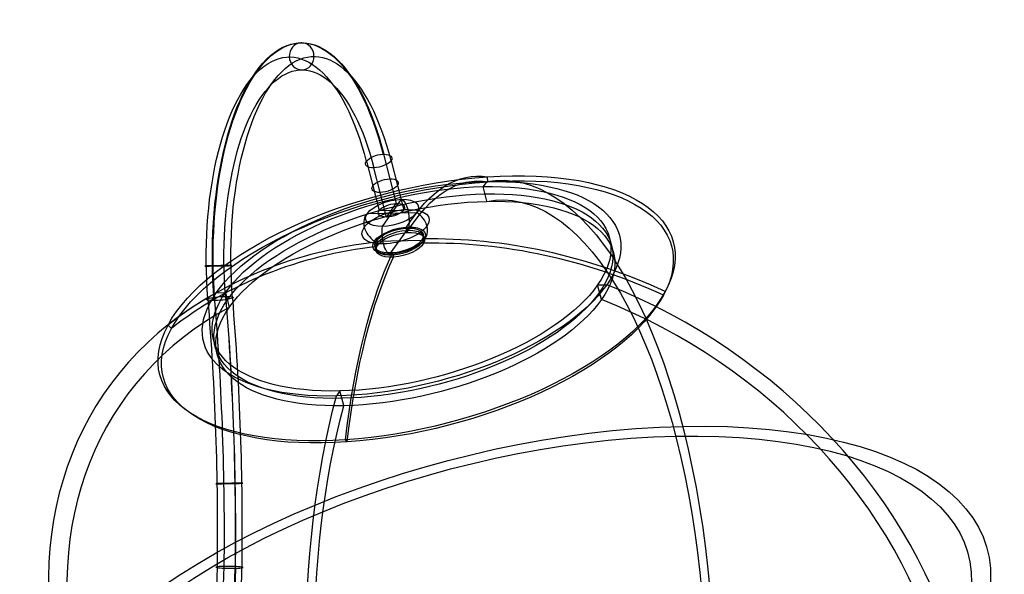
# Model space of a CAD drawing. Extents: x -225 to 225, y -83 to 164.
# Tile 22 of 22: x 23 to 223, y 51 to 164. Entities that reach past the tile are written whole.
import ezdxf

# ---------------------------------------------------------------- set-up
doc = ezdxf.new("R2010")
doc.units = 0
doc.header["$MEASUREMENT"] = 0
doc.layers.add('MODEL_238_2', color=1, linetype='CONTINUOUS')

msp = doc.modelspace()

# ---------------------------------------------------------------- linework, layer by layer
at = {"layer": 'MODEL_238_2'}
for p, q in [((96.53, 136.52, 167.8), (99.1, 126.51, 172.98)), ((93.07, 135.1, 166.76), (95.64, 125.09, 171.94)), ((98.07, 135.2, 164.48), (100.64, 125.19, 169.66)), ((97.18, 123.76, 168.62), (94.61, 133.77, 163.44)), ((117.71, 130.95, 225.45), (117.67, 131.94, 225.53)), ((117.48, 130.97, 213.54), (116.76, 129.95, 211.92)), ((117.53, 126.96, 213.47), (116.76, 129.95, 211.92)), ((96.34, 121.87, 166.72), (100.21, 127.37, 175.42)), ((97.18, 123.76, 168.62), (99.1, 126.51, 172.98)), ((93.27, 124.52, 173.35), (103.28, 124.72, 168.78)), ((95.64, 125.09, 171.94), (100.64, 125.19, 169.66)), ((101.65, 121.74, 178.34), (97.78, 116.24, 169.63)), ((101.07, 121.5, 178.15), (101.29, 120.63, 178.6)), ((94.72, 118.89, 176.27), (104.72, 119.09, 171.7)), ((94.98, 118.67, 175.71), (95.21, 117.81, 176.16)), ((104.67, 118.44, 172.7), (104.45, 119.31, 172.26)), ((98.36, 116.49, 169.82), (98.59, 115.62, 170.26)), ((139.99, 109.99, 161.86), (141.85, 110.03, 161.02)), ((140.76, 107, 163.41), (139.99, 109.99, 161.86)), ((62.61, 108.38, 197.09), (64.47, 108.41, 196.25)), ((64.47, 108.41, 196.25), (65.23, 105.42, 197.8)), ((153.68, 108.64, 162.69), (153.35, 107.88, 163.25)), ((53.51, 101.14, 199.71), (52.81, 101.83, 199.52)), ((87.7, 88.45, 146.18), (86.98, 87.43, 144.57)), ((88.47, 85.46, 147.73), (87.7, 88.45, 146.18)), ((89.16, 78.08, 137.51), (88.83, 78.54, 136.68))]:
    msp.add_line(p, q, dxfattribs=at)
at = {"layer": 'MODEL_238_2', "extrusion": (0.909961, 0.018987, -0.414258)}
for centre, radius, start, end in [((112.16, 154.46, 20.84), 45.3, 261.5193, 60.4893), ((112.16, 154.46, 20.92), 45.3, 261.5193, 60.4893), ((112.16, 154.46, 21.01), 45.3, 261.5193, 60.4893), ((112.16, 154.46, 18.18), 42.47, 261.5193, 60.4893), ((112.16, 154.46, 23.67), 42.47, 261.5193, 60.4893), ((112.16, 154.46, 20.92), 39.8, 261.5193, 60.4893), ((28.7, 250.6, 20.92), 100, 356.2998, 150.4893), ((28.7, 250.6, 20.92), 96, 356.1024, 150.4893), ((70.33, -126.08, 18.17), 241.07, 81.5193, 94.5402), ((70.33, -126.08, 20.92), 238.33, 81.5193, 94.5402), ((70.33, -126.08, 20.91), 243.83, 81.5193, 94.5402), ((70.33, -126.08, 20.92), 243.83, 81.5193, 94.5402), ((70.33, -126.08, 20.94), 243.83, 81.5193, 94.5402), ((70.33, -126.08, 23.67), 241.07, 81.5193, 94.5402), ((28.7, 250.6, 20.92), 100, 240.4893, 304.6788), ((28.7, 250.6, 20.92), 100, 240.4893, 304.6788), ((28.7, 250.6, 20.92), 96, 240.4893, 304.8762), ((28.7, 250.6, 20.92), 96, 240.4893, 304.8762), ((54.58, 72.35, 18.18), 41.94, 94.5402, 180.4893), ((54.58, 72.35, 20.92), 39.28, 94.5402, 180.4893), ((54.58, 72.35, 20.83), 44.78, 94.5402, 180.4893), ((54.58, 72.35, 20.92), 44.78, 94.5402, 180.4893), ((54.58, 72.35, 21.01), 44.78, 94.5402, 180.4893), ((54.58, 72.35, 23.67), 41.94, 94.5402, 180.4893)]:
    msp.add_arc(centre, radius, start, end, dxfattribs=at)
at = {"layer": 'MODEL_238_2', "extrusion": (0.414331, 0.000104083, 0.910126)}
for start, end in [(2.9255, 181.0748), (1.0748, 2.9255), (359.2242, 1.0748), (181.0748, 359.2242)]:
    msp.add_arc((156.4, -17.99, 153.49), 2.75, start, end, dxfattribs=at)
at = {"layer": 'MODEL_238_2', "extrusion": (-0.222168, 0.865817, -0.448332)}
for centre, radius, start, end in [((-126.16, 196.08, 21.53), 2.75, 297.6096, 115.759), ((-126.16, 196.08, 21.53), 2.75, 119.4603, 297.6096), ((-126.16, 196.08, 21.53), 2.75, 115.759, 117.6096), ((-126.16, 196.08, 21.53), 2.75, 117.6096, 119.4603), ((-126.16, 196.08, -13.02), 53.8, 22.5186, 202.5186), ((-126.16, 196.08, -13.85), 53.25, 22.5186, 202.5186), ((-126.16, 196.08, -8.44), 43.54, 297.6096, 117.6096), ((-126.16, 196.08, -8.44), 41.5, 27.6096, 207.6096), ((-126.16, 196.08, -8.44), 43.54, 117.6096, 297.6096), ((-126.16, 196.08, 15.75), 2.75, 297.6096, 117.6096), ((-126.16, 196.08, 15.75), 2.75, 117.6096, 297.6096), ((-126.16, 196.08, -10.17), 41.5, 27.6096, 207.6096), ((-126.16, 196.08, -11.9), 41.5, 27.6096, 117.6096), ((-126.16, 196.08, 9.37), 5.5, 297.7011, 117.7011), ((-126.16, 196.08, 9.97), 2.75, 297.6096, 117.6096), ((-126.16, 196.08, 9.37), 5.5, 117.7011, 297.7011), ((-126.16, 196.08, 9.97), 2.75, 117.6096, 297.6096), ((-126.16, 196.08, -11.9), 41.5, 117.6096, 207.6096), ((-126.16, 196.08, 6.12), 7, 297.7011, 117.7011), ((-126.16, 196.08, 6.12), 7, 117.7011, 297.7011), ((-126.16, 196.08, 2.87), 5.5, 297.7011, 117.7011), ((-126.16, 196.08, 2.87), 5.05, 22.5186, 202.5186), ((-126.16, 196.08, 2.37), 5.05, 22.5186, 202.5186), ((-126.16, 196.08, 1.87), 5.05, 22.5186, 202.5186), ((-126.16, 196.08, 2.87), 5.5, 117.7011, 297.7011), ((-126.16, 196.08, 2.87), 5.05, 202.5186, 22.5186), ((-126.16, 196.08, 2.37), 5.05, 202.5186, 22.5186), ((-126.16, 196.08, 1.87), 5.05, 202.5186, 22.5186), ((-126.16, 196.08, -8.44), 41.5, 207.6096, 27.6096), ((-126.16, 196.08, -13.02), 53.8, 202.5186, 22.5186), ((-126.16, 196.08, -10.17), 41.5, 207.6096, 27.6096), ((-126.16, 196.08, -13.85), 53.25, 202.5186, 22.5186), ((-126.16, 196.08, -11.9), 41.5, 207.6096, 297.6096), ((-126.16, 196.08, -11.9), 41.5, 297.6096, 27.6096), ((-126.16, 196.08, -98.46), 100, 27.6096, 117.6096), ((-126.16, 196.08, -98.46), 100, 117.6096, 207.6096), ((-126.16, 196.08, -98.46), 96, 27.6096, 117.6096), ((-126.16, 196.08, -98.46), 96, 117.6096, 207.6096)]:
    msp.add_arc(centre, radius, start, end, dxfattribs=at)
at = {"layer": 'MODEL_238_2', "extrusion": (0.937444, 0.063282, -0.342336)}
for centre, radius, start, end in [((25.03, 247.27, 41.45), 99, 334.5395, 4.5554), ((25.03, 247.27, 41.45), 98, 334.5706, 4.5554), ((25.22, 247.62, 41.45), 99, 298.444, 328.4599), ((25.22, 247.62, 41.45), 98, 298.444, 328.4288)]:
    msp.add_arc(centre, radius, start, end, dxfattribs=at)
at = {"layer": 'MODEL_238_2', "extrusion": (0.909401, 0.018189, -0.415522)}
for centre, start, end in [((121.15, 201.44, 20.55), 10.9185, 110.019), ((118.46, 196.69, 20.55), 190.9185, 290.019)]:
    msp.add_arc(centre, 4.27, start, end, dxfattribs=at)
at = {"layer": 'MODEL_238_2', "extrusion": (0.351611, 0.50003, 0.791416)}
for centre, start, end in [((-8.91, -16.6, 232.26), 353.2746, 92.3751), ((-12.92, -20.31, 232.26), 173.2746, 272.3751)]:
    msp.add_arc(centre, 4.27, start, end, dxfattribs=at)
at = {"layer": 'MODEL_238_2', "extrusion": (0.268029, 0.496343, 0.825715)}
for centre, radius, start, end in [((-91.36, 51.02, 229.45), 99, 310.4043, 340.4202), ((-91.04, 51.26, 229.45), 99, 274.3088, 304.3247), ((-91.04, 51.26, 229.45), 98, 274.3088, 304.2936), ((-91.36, 51.02, 229.45), 98, 310.4354, 340.4202)]:
    msp.add_arc(centre, radius, start, end, dxfattribs=at)
at = {"layer": 'MODEL_238_2', "extrusion": (-0.017324, 0.99982, 0.007772)}
for centre, start, end in [((-65, 92.3, 113.48), 114.4734, 292.6227), ((-65, 92.3, 113.48), 296.3241, 114.4734), ((-65, 92.3, 113.48), 294.4734, 296.3241), ((-65, 92.3, 113.48), 292.6227, 294.4734), ((-66.44, 95.46, 69.26), 294.4734, 114.1466), ((-66.44, 95.46, 69.26), 114.8002, 294.4734), ((-66.44, 95.46, 69.26), 114.1466, 114.4734), ((-66.44, 95.46, 69.26), 114.4734, 114.8002)]:
    msp.add_arc(centre, 2.75, start, end, dxfattribs=at)
at = {"layer": 'MODEL_238_2', "extrusion": (0.350159, 0.5, 0.792078)}
for radius, start, end in [(100, 222.7379, 286.9274), (100, 338.5484, 42.7379), (96, 222.7379, 287.1248), (96, 338.351, 42.7379)]:
    msp.add_arc((-82.19, 58.12, 232.22), radius, start, end, dxfattribs=at)
at = {"layer": 'MODEL_238_2', "extrusion": (-0.081713, 0.987576, -0.134228)}
for start, end in [(296.5617, 114.3842), (294.711, 296.5617), (292.8603, 294.711), (115.0378, 292.8603), (114.3842, 114.711), (114.711, 115.0378)]:
    msp.add_arc((-72, 106.4, 88.16), 2.75, start, end, dxfattribs=at)
at = {"layer": 'MODEL_238_2', "extrusion": (0.011989, 0.997329, 0.072047)}
for start, end in [(294.5406, 112.6668), (116.4144, 294.5406), (112.6668, 114.2138), (114.2138, 114.5406), (114.5406, 114.8674), (114.8674, 116.4144)]:
    msp.add_arc((-64.65, 91.22, 60.13), 2.75, start, end, dxfattribs=at)

doc.saveas('drawing.dxf')
